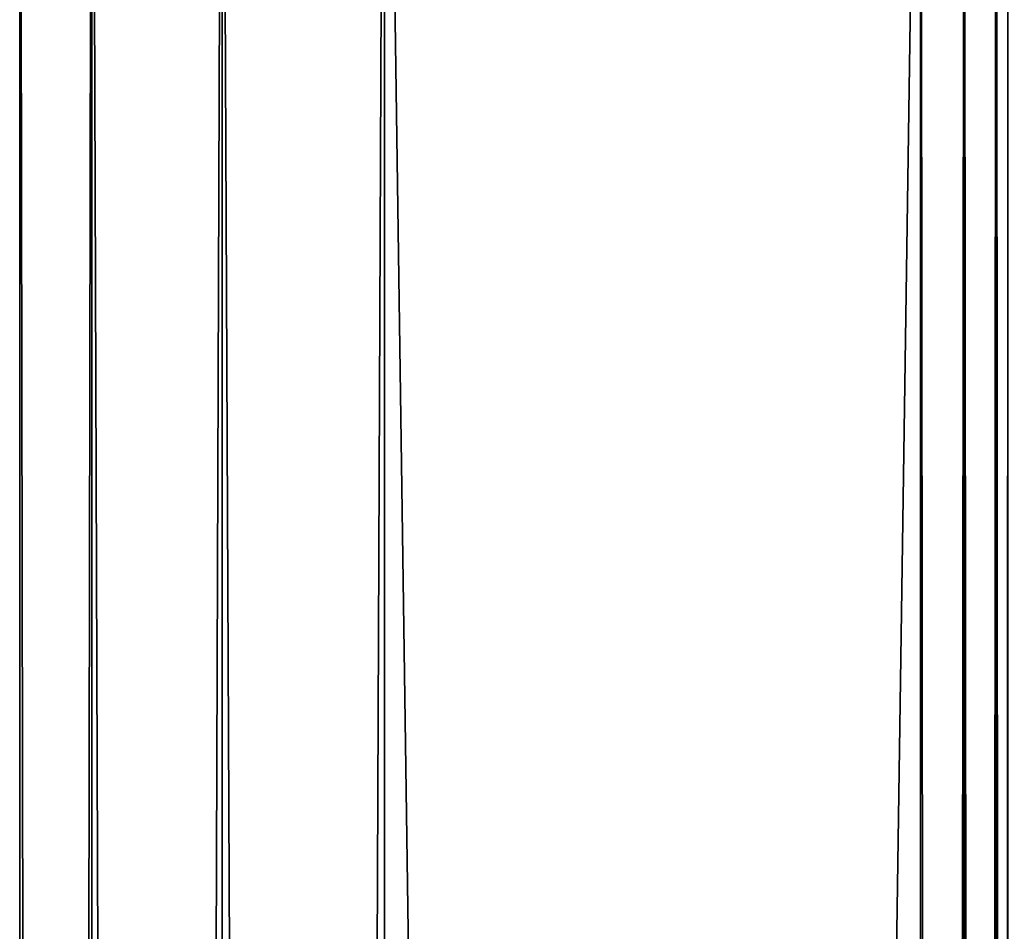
# Model space of a CAD drawing. Extents: x -200 to 200, y -832 to 754.
# Tile 230 of 256: x -200 to -160, y 681 to 718. Entities that reach past the tile are written whole.
import ezdxf

# ---------------------------------------------------------------- set-up
doc = ezdxf.new("R2010")
doc.units = 0
doc.header["$LTSCALE"] = 74.25
for name, color, linetype in [('726', 7, 'CONTINUOUS'), ('727', 7, 'CONTINUOUS'), ('771', 7, 'CONTINUOUS'), ('772', 7, 'CONTINUOUS'), ('773', 7, 'CONTINUOUS')]:
    doc.layers.add(name, color=color, linetype=linetype)

msp = doc.modelspace()

# ---------------------------------------------------------------- linework, layer by layer
at = {"layer": '726', "color": 7, "linetype": 'CONTINUOUS'}
for points in [[(-185, -747.2, -15), (-185, 747.2, -15), (-163.5, -747.2, -15), (-185, -747.2, -15)], [(-163.5, -747.2, -15), (-185, 747.2, -15), (-163.5, 747.2, -15), (-163.5, -747.2, -15)]]:
    msp.add_3dface(points, dxfattribs=at)
at = {"layer": '727', "color": 7, "linetype": 'CONTINUOUS'}
for points in [[(-163.5, -747.2, 15), (-163.5, 747.2, 15), (-185, -747.2, 15), (-163.5, -747.2, 15)], [(-185, -747.2, 15), (-163.5, 747.2, 15), (-185, 747.2, 15), (-185, -747.2, 15)]]:
    msp.add_3dface(points, dxfattribs=at)
at = {"layer": '771', "color": 7, "linetype": 'CONTINUOUS'}
for points in [[(-199.624, -747.2, 3.338), (-196.727, -747.2, 9.352), (-199.624, 747.2, 3.338), (-199.624, -747.2, 3.338)], [(-199.624, 747.2, 3.338), (-196.727, -747.2, 9.352), (-196.727, 747.2, 9.352), (-199.624, 747.2, 3.338)], [(-199.624, -747.2, -3.338), (-199.624, -747.2, 3.338), (-199.624, 747.2, -3.338), (-199.624, -747.2, -3.338)], [(-199.624, 747.2, -3.338), (-199.624, -747.2, 3.338), (-199.624, 747.2, 3.338), (-199.624, 747.2, -3.338)], [(-196.727, -747.2, -9.352), (-199.624, -747.2, -3.338), (-196.727, 747.2, -9.352), (-196.727, -747.2, -9.352)], [(-196.727, 747.2, -9.352), (-199.624, -747.2, -3.338), (-199.624, 747.2, -3.338), (-196.727, 747.2, -9.352)], [(-196.727, -747.2, 9.352), (-191.508, -747.2, 13.515), (-196.727, 747.2, 9.352), (-196.727, -747.2, 9.352)], [(-196.727, 747.2, 9.352), (-191.508, -747.2, 13.515), (-191.508, 747.2, 13.515), (-196.727, 747.2, 9.352)], [(-191.508, 747.2, -13.515), (-196.727, -747.2, -9.352), (-196.727, 747.2, -9.352), (-191.508, 747.2, -13.515)], [(-191.508, -747.2, -13.515), (-196.727, -747.2, -9.352), (-191.508, 747.2, -13.515), (-191.508, -747.2, -13.515)], [(-191.508, -747.2, 13.515), (-185, -747.2, 15), (-191.508, 747.2, 13.515), (-191.508, -747.2, 13.515)], [(-185, -747.2, 15), (-185, 747.2, 15), (-191.508, 747.2, 13.515), (-185, -747.2, 15)], [(-185, 747.2, -15), (-185, -747.2, -15), (-191.508, -747.2, -13.515), (-185, 747.2, -15)], [(-185, 747.2, -15), (-191.508, -747.2, -13.515), (-191.508, 747.2, -13.515), (-185, 747.2, -15)]]:
    msp.add_3dface(points, dxfattribs=at)
at = {"layer": '772', "color": 7, "linetype": 'CONTINUOUS'}
for points in [[(-163.5, 747.2, 15), (-161.75, -747.2, 14.531), (-161.75, 747.2, 14.531), (-163.5, 747.2, 15)], [(-163.5, 747.2, 15), (-163.5, -747.2, 15), (-161.75, -747.2, 14.531), (-163.5, 747.2, 15)], [(-161.75, -747.2, 14.531), (-160.469, -747.2, 13.25), (-161.75, 747.2, 14.531), (-161.75, -747.2, 14.531)], [(-161.75, 747.2, 14.531), (-160.469, -747.2, 13.25), (-160.469, 747.2, 13.25), (-161.75, 747.2, 14.531)], [(-160.469, -747.2, 13.25), (-160, -747.2, 11.5), (-160.469, 747.2, 13.25), (-160.469, -747.2, 13.25)], [(-160, 747.2, 11.5), (-160.469, 747.2, 13.25), (-160, 154, 11.5), (-160, 747.2, 11.5)], [(-160, -747.2, 11.5), (-160, 154, 11.5), (-160.469, 747.2, 13.25), (-160, -747.2, 11.5)]]:
    msp.add_3dface(points, dxfattribs=at)
at = {"layer": '773', "color": 7, "linetype": 'CONTINUOUS'}
for points in [[(-163.5, -747.2, -15), (-163.5, 747.2, -15), (-161.75, 747.2, -14.531), (-163.5, -747.2, -15)], [(-161.75, -747.2, -14.531), (-163.5, -747.2, -15), (-161.75, 747.2, -14.531), (-161.75, -747.2, -14.531)], [(-160.469, 747.2, -13.25), (-161.75, -747.2, -14.531), (-161.75, 747.2, -14.531), (-160.469, 747.2, -13.25)], [(-160.469, -747.2, -13.25), (-161.75, -747.2, -14.531), (-160.469, 747.2, -13.25), (-160.469, -747.2, -13.25)], [(-160, 747.2, -11.5), (-160.469, -747.2, -13.25), (-160.469, 747.2, -13.25), (-160, 747.2, -11.5)], [(-160, 747.2, -11.5), (-160, -66, -11.5), (-160.469, -747.2, -13.25), (-160, 747.2, -11.5)]]:
    msp.add_3dface(points, dxfattribs=at)

doc.saveas('drawing.dxf')
